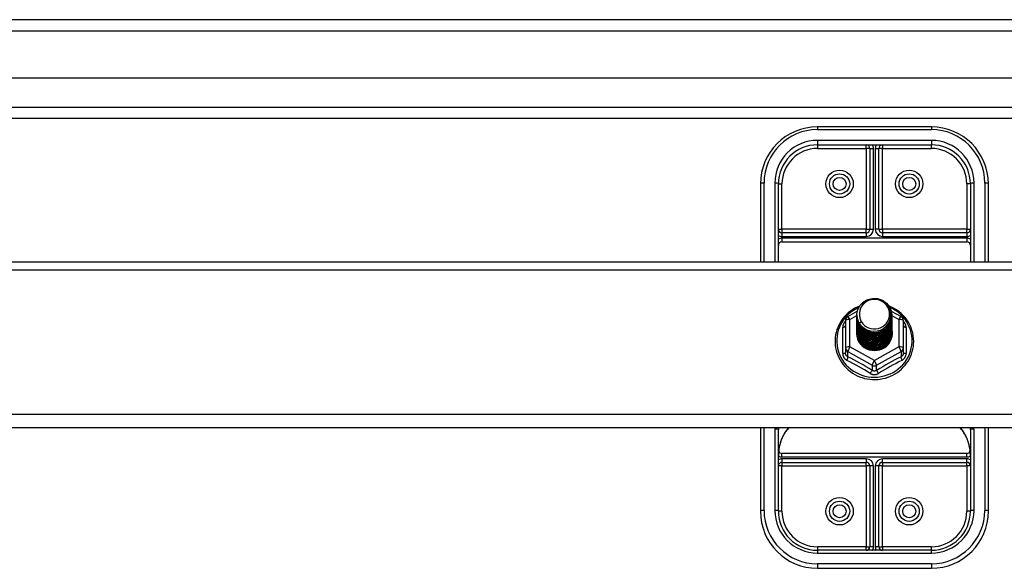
# Model space of a CAD drawing. Header units: inches. Extents: x 40 to 100, y 24.2 to 48.5.
# Tile 71 of 83: x 85 to 93.7, y 42.5 to 47.3. Entities that reach past the tile are written whole.
import ezdxf

# ---------------------------------------------------------------- set-up
doc = ezdxf.new("R2010")
doc.units = ezdxf.units.IN
doc.header["$MEASUREMENT"] = 0
doc.layers.add('Visible Edges(ANSI)', color=7, linetype='Continuous', lineweight=25)
doc.layers.add('Visible Tangent Edges(ANSI)', color=7, linetype='Continuous', lineweight=25)

msp = doc.modelspace()

# ---------------------------------------------------------------- linework, layer by layer
at = {"layer": 'Visible Edges(ANSI)'}
for p, q in [((99.9459, 47.3342), (40.1439, 47.3342)), ((99.3362, 46.8224), (40.7535, 46.8224)), ((99.1477, 46.4681), (40.942, 46.4681)), ((93.0449, 46.3943), (92.0449, 46.3943)), ((92.0449, 46.2368), (93.0449, 46.2368)), ((92.5055, 46.2053), (92.5055, 45.4971)), ((92.5842, 45.4971), (92.5842, 46.2053)), ((91.5449, 45.8943), (91.5449, 45.2114)), ((91.7023, 45.2114), (91.7023, 45.8943)), ((93.3874, 45.8943), (93.3874, 45.2114)), ((93.5449, 45.2114), (93.5449, 45.8943)), ((92.474, 45.4656), (91.7338, 45.4656)), ((93.3559, 45.4656), (92.6157, 45.4656)), ((91.7338, 45.3869), (93.3559, 45.3869)), ((53.5449, 45.2114), (98.5449, 45.2114)), ((92.3111, 44.7312), (92.395, 44.7781)), ((92.6931, 44.779), (92.7786, 44.7312)), ((92.2909, 44.6969), (92.2909, 44.4573)), ((92.3913, 44.7456), (92.3913, 44.746)), ((92.3913, 44.7331), (92.3913, 44.7335)), ((92.3913, 44.7206), (92.3913, 44.721)), ((92.3913, 44.708), (92.3913, 44.7084)), ((92.3913, 44.6955), (92.3913, 44.6959)), ((92.3913, 44.6829), (92.3913, 44.6834)), ((92.3913, 44.6704), (92.3913, 44.6708)), ((92.6984, 44.7394), (92.6984, 44.7398)), ((92.6984, 44.7268), (92.6984, 44.7272)), ((92.6984, 44.7143), (92.6984, 44.7147)), ((92.6984, 44.7017), (92.6984, 44.7022)), ((92.6984, 44.6892), (92.6984, 44.6896)), ((92.6984, 44.6767), (92.6984, 44.6771)), ((92.7988, 44.4573), (92.7988, 44.6969)), ((92.3913, 44.6579), (92.3913, 44.6583)), ((92.3913, 44.6453), (92.3913, 44.6457)), ((92.3913, 44.6328), (92.3913, 44.6332)), ((92.3913, 44.6202), (92.3913, 44.6207)), ((92.3913, 44.6077), (92.3913, 44.6081)), ((92.3913, 44.5952), (92.3913, 44.5956)), ((92.6984, 44.6641), (92.6984, 44.6645)), ((92.6984, 44.6516), (92.6984, 44.652)), ((92.6984, 44.6391), (92.6984, 44.6395)), ((92.6984, 44.6265), (92.6984, 44.6269)), ((92.6984, 44.614), (92.6984, 44.6144)), ((92.6984, 44.6014), (92.6984, 44.6019)), ((92.6984, 44.5889), (92.6984, 44.5893)), ((92.2909, 44.4573), (92.2909, 44.4125)), ((92.5256, 44.4385), (92.5251, 44.4358)), ((92.7988, 44.4125), (92.7988, 44.4573)), ((98.5449, 43.7547), (53.5449, 43.7547)), ((91.5449, 43.7547), (91.5449, 43.0242)), ((91.7023, 43.0242), (91.7023, 43.7374)), ((93.3874, 43.7374), (93.3874, 43.0242)), ((93.5449, 43.0242), (93.5449, 43.7547)), ((93.3559, 43.5315), (91.7338, 43.5315)), ((91.7338, 43.4528), (92.474, 43.4528)), ((92.5055, 43.4213), (92.5055, 42.7131)), ((92.5842, 42.7131), (92.5842, 43.4213)), ((92.6157, 43.4528), (93.3559, 43.4528)), ((93.0449, 42.6817), (92.0449, 42.6817)), ((92.0449, 42.5242), (93.0449, 42.5242))]:
    msp.add_line(p, q, dxfattribs=at)
at = {"layer": 'Visible Edges(ANSI)', "flags": 128}
for points in [[(92.4122, 44.6723), (92.3958, 44.7109), (92.3915, 44.7524), (92.3995, 44.7933), (92.4194, 44.8304), (92.4494, 44.8605), (92.4871, 44.8813), (92.5295, 44.8908), (92.5732, 44.8885), (92.6145, 44.8743), (92.6502, 44.8494), (92.6774, 44.8157), (92.6939, 44.776), (92.6983, 44.7334), (92.6902, 44.6913), (92.6704, 44.6531), (92.6404, 44.6218), (92.6027, 44.5999), (92.5603, 44.5891), (92.5167, 44.5903), (92.4753, 44.6033), (92.4396, 44.6271), (92.4123, 44.6596), (92.3959, 44.6981), (92.3914, 44.7396)], [(92.4308, 44.6477), (92.4536, 44.6288), (92.4798, 44.6147), (92.5083, 44.6058), (92.5382, 44.6026), (92.5682, 44.6051), (92.597, 44.6135), (92.6236, 44.6272), (92.6468, 44.646), (92.6656, 44.6688), (92.6793, 44.6949), (92.6872, 44.7231), (92.6889, 44.7524), (92.6843, 44.7813), (92.6736, 44.8087), (92.6574, 44.8332), (92.6361, 44.854), (92.6108, 44.8699), (92.5827, 44.8802), (92.553, 44.8844), (92.5231, 44.8823), (92.4944, 44.874), (92.4683, 44.8599), (92.4461, 44.8406), (92.429, 44.817)], [(92.4145, 44.8235), (92.3933, 44.8142), (92.3727, 44.8036), (92.3529, 44.7917), (92.334, 44.7785), (92.3161, 44.7641), (92.2992, 44.7486), (92.2833, 44.732), (92.2687, 44.7144), (92.2554, 44.6958), (92.2433, 44.6764), (92.2327, 44.6563), (92.2234, 44.6355), (92.2156, 44.6141), (92.2094, 44.5923), (92.2047, 44.5701), (92.2015, 44.5476), (92.1999, 44.525), (92.1999, 44.5023), (92.2015, 44.4797), (92.2046, 44.4573), (92.2093, 44.4351), (92.2156, 44.4132), (92.2233, 44.3919), (92.2326, 44.3711), (92.2432, 44.3509), (92.2552, 44.3315), (92.2686, 44.313), (92.2832, 44.2953), (92.299, 44.2787), (92.3159, 44.2632), (92.3339, 44.2487), (92.3528, 44.2355), (92.3725, 44.2236), (92.3931, 44.213), (92.4143, 44.2038), (92.4362, 44.196), (92.4585, 44.1896), (92.4812, 44.1847), (92.5042, 44.1813), (92.5274, 44.1794), (92.5506, 44.179), (92.5738, 44.1801), (92.5969, 44.1828), (92.6198, 44.1869), (92.6423, 44.1926), (92.6644, 44.1997), (92.686, 44.2082), (92.7069, 44.2181), (92.7271, 44.2294), (92.7464, 44.2419), (92.7649, 44.2557), (92.7823, 44.2707), (92.7987, 44.2868), (92.8139, 44.304), (92.8279, 44.3221), (92.8406, 44.341), (92.852, 44.3608), (92.8619, 44.3813), (92.8704, 44.4024), (92.8774, 44.424), (92.8829, 44.446), (92.8869, 44.4684), (92.8892, 44.4909), (92.89, 44.5136)], [(92.429, 44.817), (92.4277, 44.8145), (92.4265, 44.8119), (92.4254, 44.8093), (92.4243, 44.8068), (92.4232, 44.8041), (92.4222, 44.8015), (92.4213, 44.7988), (92.4204, 44.7961), (92.4196, 44.7934), (92.4189, 44.7907), (92.4182, 44.788), (92.4176, 44.7853), (92.417, 44.7825), (92.4165, 44.7798), (92.4161, 44.777), (92.4157, 44.7742), (92.4154, 44.7714), (92.4152, 44.7686), (92.415, 44.7658), (92.4149, 44.763), (92.4149, 44.7602), (92.4149, 44.7574), (92.415, 44.7546), (92.4151, 44.7518)], [(92.89, 44.5136), (92.889, 44.5386), (92.8861, 44.5635), (92.8813, 44.5881), (92.8747, 44.6122), (92.8661, 44.6359), (92.8558, 44.6588), (92.8438, 44.6809), (92.8301, 44.7021), (92.8148, 44.7222), (92.798, 44.7411), (92.7798, 44.7588), (92.7603, 44.775), (92.7396, 44.7899), (92.7178, 44.8032), (92.6951, 44.8149), (92.6715, 44.8249)], [(92.3913, 44.7456), (92.3914, 44.7412), (92.3916, 44.7367), (92.392, 44.7322), (92.3925, 44.7278), (92.3931, 44.7233), (92.3939, 44.7189), (92.3948, 44.7145), (92.3959, 44.7102), (92.3971, 44.7058), (92.3984, 44.7016), (92.3999, 44.6973), (92.4015, 44.6931), (92.4033, 44.689), (92.4052, 44.6849), (92.4072, 44.6808), (92.4093, 44.6768), (92.4116, 44.6729), (92.414, 44.6691), (92.4165, 44.6653), (92.4191, 44.6616), (92.4219, 44.658), (92.4248, 44.6545), (92.4277, 44.651), (92.4308, 44.6477)], [(92.3913, 44.7331), (92.3926, 44.714), (92.3965, 44.6952), (92.403, 44.6771), (92.4119, 44.6599), (92.423, 44.644), (92.4363, 44.6297), (92.4514, 44.6171), (92.4681, 44.6066), (92.4861, 44.5983), (92.5051, 44.5923), (92.5248, 44.5888), (92.5449, 44.5878), (92.5649, 44.5893), (92.5846, 44.5933), (92.6036, 44.5998), (92.6216, 44.6087), (92.6383, 44.6197), (92.6534, 44.6328), (92.6667, 44.6477), (92.6778, 44.6641), (92.6867, 44.6818), (92.6932, 44.7004), (92.6971, 44.7197), (92.6984, 44.7394)], [(92.3913, 44.7206), (92.3926, 44.7014), (92.3965, 44.6827), (92.403, 44.6645), (92.4119, 44.6474), (92.423, 44.6315), (92.4363, 44.6171), (92.4514, 44.6046), (92.4681, 44.5941), (92.4861, 44.5857), (92.5051, 44.5798), (92.5248, 44.5762), (92.5449, 44.5752), (92.5649, 44.5767), (92.5846, 44.5808), (92.6036, 44.5873), (92.6216, 44.5962), (92.6383, 44.6072), (92.6534, 44.6203), (92.6667, 44.6351), (92.6778, 44.6515), (92.6867, 44.6692), (92.6932, 44.6879), (92.6971, 44.7072), (92.6984, 44.7268)], [(92.3913, 44.708), (92.3926, 44.6889), (92.3965, 44.6701), (92.403, 44.652), (92.4119, 44.6348), (92.423, 44.6189), (92.4363, 44.6046), (92.4514, 44.5921), (92.4681, 44.5815), (92.4861, 44.5732), (92.5051, 44.5672), (92.5248, 44.5637), (92.5449, 44.5627), (92.5649, 44.5642), (92.5846, 44.5683), (92.6036, 44.5748), (92.6216, 44.5836), (92.6383, 44.5947), (92.6534, 44.6077), (92.6667, 44.6226), (92.6778, 44.639), (92.6867, 44.6567), (92.6932, 44.6753), (92.6971, 44.6946), (92.6984, 44.7143)], [(92.3913, 44.6955), (92.3926, 44.6764), (92.3965, 44.6576), (92.403, 44.6394), (92.4119, 44.6223), (92.423, 44.6064), (92.4363, 44.5921), (92.4514, 44.5795), (92.4681, 44.569), (92.4861, 44.5607), (92.5051, 44.5547), (92.5248, 44.5511), (92.5449, 44.5501), (92.5649, 44.5517), (92.5846, 44.5557), (92.6036, 44.5622), (92.6216, 44.5711), (92.6383, 44.5821), (92.6534, 44.5952), (92.6667, 44.6101), (92.6778, 44.6265), (92.6867, 44.6441), (92.6932, 44.6628), (92.6971, 44.6821), (92.6984, 44.7017)], [(92.3913, 44.6829), (92.3926, 44.6638), (92.3965, 44.645), (92.403, 44.6269), (92.4119, 44.6097), (92.423, 44.5939), (92.4363, 44.5795), (92.4514, 44.567), (92.4681, 44.5564), (92.4861, 44.5481), (92.5051, 44.5421), (92.5248, 44.5386), (92.5449, 44.5376), (92.5649, 44.5391), (92.5846, 44.5432), (92.6036, 44.5497), (92.6216, 44.5585), (92.6383, 44.5696), (92.6534, 44.5827), (92.6667, 44.5975), (92.6778, 44.6139), (92.6867, 44.6316), (92.6932, 44.6503), (92.6971, 44.6696), (92.6984, 44.6892)], [(92.3913, 44.6704), (92.3926, 44.6513), (92.3965, 44.6325), (92.403, 44.6144), (92.4119, 44.5972), (92.423, 44.5813), (92.4363, 44.567), (92.4514, 44.5544), (92.4681, 44.5439), (92.4861, 44.5356), (92.5051, 44.5296), (92.5248, 44.5261), (92.5449, 44.5251), (92.5649, 44.5266), (92.5846, 44.5306), (92.6036, 44.5371), (92.6216, 44.546), (92.6383, 44.557), (92.6534, 44.5701), (92.6667, 44.585), (92.6778, 44.6014), (92.6867, 44.6191), (92.6932, 44.6377), (92.6971, 44.657), (92.6984, 44.6767)], [(92.6983, 44.7333), (92.6977, 44.7131), (92.6944, 44.6932), (92.6884, 44.6738), (92.6798, 44.6555), (92.6688, 44.6384), (92.6556, 44.6228), (92.6403, 44.6092), (92.6234, 44.5976), (92.605, 44.5883), (92.5855, 44.5815), (92.5653, 44.5772), (92.5448, 44.5756), (92.5242, 44.5767), (92.504, 44.5804), (92.4846, 44.5867), (92.4662, 44.5955), (92.4493, 44.6066), (92.434, 44.6197), (92.4208, 44.6347), (92.4098, 44.6513), (92.4012, 44.6692), (92.3953, 44.688), (92.392, 44.7074), (92.3914, 44.727)], [(92.6983, 44.7208), (92.6977, 44.7006), (92.6944, 44.6806), (92.6884, 44.6613), (92.6798, 44.6429), (92.6688, 44.6258), (92.6556, 44.6103), (92.6403, 44.5966), (92.6234, 44.585), (92.605, 44.5757), (92.5855, 44.5689), (92.5653, 44.5647), (92.5448, 44.5631), (92.5242, 44.5642), (92.504, 44.5679), (92.4846, 44.5742), (92.4662, 44.583), (92.4493, 44.594), (92.434, 44.6072), (92.4208, 44.6222), (92.4098, 44.6388), (92.4012, 44.6566), (92.3953, 44.6754), (92.392, 44.6948), (92.3914, 44.7145)], [(92.6983, 44.7082), (92.6977, 44.688), (92.6944, 44.6681), (92.6884, 44.6488), (92.6798, 44.6304), (92.6688, 44.6133), (92.6556, 44.5978), (92.6403, 44.5841), (92.6234, 44.5725), (92.605, 44.5632), (92.5855, 44.5564), (92.5653, 44.5521), (92.5448, 44.5505), (92.5242, 44.5516), (92.504, 44.5554), (92.4846, 44.5617), (92.4662, 44.5704), (92.4493, 44.5815), (92.434, 44.5947), (92.4208, 44.6097), (92.4098, 44.6262), (92.4012, 44.6441), (92.3953, 44.6629), (92.392, 44.6823), (92.3914, 44.702)], [(92.6983, 44.6957), (92.6977, 44.6755), (92.6944, 44.6556), (92.6884, 44.6362), (92.6798, 44.6178), (92.6688, 44.6007), (92.6556, 44.5852), (92.6403, 44.5715), (92.6234, 44.56), (92.605, 44.5507), (92.5855, 44.5438), (92.5653, 44.5396), (92.5448, 44.538), (92.5242, 44.5391), (92.504, 44.5428), (92.4846, 44.5491), (92.4662, 44.5579), (92.4493, 44.569), (92.434, 44.5821), (92.4208, 44.5971), (92.4098, 44.6137), (92.4012, 44.6316), (92.3953, 44.6504), (92.392, 44.6698), (92.3914, 44.6894)], [(92.6983, 44.6831), (92.6977, 44.663), (92.6944, 44.643), (92.6884, 44.6237), (92.6798, 44.6053), (92.6688, 44.5882), (92.6556, 44.5727), (92.6403, 44.559), (92.6234, 44.5474), (92.605, 44.5381), (92.5855, 44.5313), (92.5653, 44.5271), (92.5448, 44.5255), (92.5242, 44.5266), (92.504, 44.5303), (92.4846, 44.5366), (92.4662, 44.5454), (92.4493, 44.5564), (92.434, 44.5696), (92.4208, 44.5846), (92.4098, 44.6012), (92.4012, 44.619), (92.3953, 44.6378), (92.392, 44.6572), (92.3914, 44.6769)], [(92.6983, 44.6706), (92.6977, 44.6504), (92.6944, 44.6305), (92.6884, 44.6112), (92.6798, 44.5928), (92.6688, 44.5757), (92.6556, 44.5601), (92.6403, 44.5465), (92.6234, 44.5349), (92.605, 44.5256), (92.5855, 44.5188), (92.5653, 44.5145), (92.5448, 44.5129), (92.5242, 44.514), (92.504, 44.5177), (92.4846, 44.5241), (92.4662, 44.5328), (92.4493, 44.5439), (92.434, 44.557), (92.4208, 44.572), (92.4098, 44.5886), (92.4012, 44.6065), (92.3953, 44.6253), (92.392, 44.6447), (92.3914, 44.6643)], [(92.4294, 44.6867), (92.4286, 44.6861), (92.4279, 44.6855), (92.4272, 44.6849), (92.4265, 44.6843), (92.4258, 44.6837), (92.4251, 44.6831), (92.4244, 44.6825), (92.4236, 44.6819), (92.4229, 44.6813), (92.4222, 44.6807), (92.4215, 44.6801), (92.4208, 44.6795), (92.4201, 44.6789), (92.4194, 44.6783), (92.4186, 44.6777), (92.4179, 44.6771), (92.4172, 44.6765), (92.4165, 44.6759), (92.4158, 44.6753), (92.4151, 44.6747), (92.4144, 44.6741), (92.4136, 44.6735), (92.4129, 44.6729), (92.4122, 44.6723)], [(92.4151, 44.7518), (92.415, 44.749), (92.4149, 44.7462), (92.4149, 44.7434), (92.415, 44.7406), (92.4151, 44.7378), (92.4153, 44.735), (92.4155, 44.7322), (92.4159, 44.7294), (92.4162, 44.7266), (92.4167, 44.7239), (92.4172, 44.7211), (92.4178, 44.7184), (92.4184, 44.7156), (92.4191, 44.7129), (92.4198, 44.7102), (92.4207, 44.7075), (92.4215, 44.7048), (92.4225, 44.7022), (92.4235, 44.6995), (92.4245, 44.6969), (92.4257, 44.6943), (92.4268, 44.6917), (92.4281, 44.6892), (92.4294, 44.6867)], [(92.3913, 44.6579), (92.3926, 44.6387), (92.3965, 44.62), (92.403, 44.6018), (92.4119, 44.5847), (92.423, 44.5688), (92.4363, 44.5544), (92.4514, 44.5419), (92.4681, 44.5314), (92.4861, 44.523), (92.5051, 44.5171), (92.5248, 44.5135), (92.5449, 44.5125), (92.5649, 44.5141), (92.5846, 44.5181), (92.6036, 44.5246), (92.6216, 44.5335), (92.6383, 44.5445), (92.6534, 44.5576), (92.6667, 44.5724), (92.6778, 44.5889), (92.6867, 44.6065), (92.6932, 44.6252), (92.6971, 44.6445), (92.6984, 44.6641)], [(92.3913, 44.6453), (92.3926, 44.6262), (92.3965, 44.6074), (92.403, 44.5893), (92.4119, 44.5721), (92.423, 44.5562), (92.4363, 44.5419), (92.4514, 44.5294), (92.4681, 44.5188), (92.4861, 44.5105), (92.5051, 44.5045), (92.5248, 44.501), (92.5449, 44.5), (92.5649, 44.5015), (92.5846, 44.5056), (92.6036, 44.5121), (92.6216, 44.5209), (92.6383, 44.532), (92.6534, 44.545), (92.6667, 44.5599), (92.6778, 44.5763), (92.6867, 44.594), (92.6932, 44.6126), (92.6971, 44.632), (92.6984, 44.6516)], [(92.3913, 44.6328), (92.3926, 44.6137), (92.3965, 44.5949), (92.403, 44.5768), (92.4119, 44.5596), (92.423, 44.5437), (92.4363, 44.5294), (92.4514, 44.5168), (92.4681, 44.5063), (92.4861, 44.498), (92.5051, 44.492), (92.5248, 44.4885), (92.5449, 44.4874), (92.5649, 44.489), (92.5846, 44.493), (92.6036, 44.4995), (92.6216, 44.5084), (92.6383, 44.5194), (92.6534, 44.5325), (92.6667, 44.5474), (92.6778, 44.5638), (92.6867, 44.5815), (92.6932, 44.6001), (92.6971, 44.6194), (92.6984, 44.6391)], [(92.3913, 44.6202), (92.3926, 44.6011), (92.3965, 44.5823), (92.403, 44.5642), (92.4119, 44.5471), (92.423, 44.5312), (92.4363, 44.5168), (92.4514, 44.5043), (92.4681, 44.4938), (92.4861, 44.4854), (92.5051, 44.4794), (92.5248, 44.4759), (92.5449, 44.4749), (92.5649, 44.4764), (92.5846, 44.4805), (92.6036, 44.487), (92.6216, 44.4958), (92.6383, 44.5069), (92.6534, 44.52), (92.6667, 44.5348), (92.6778, 44.5512), (92.6867, 44.5689), (92.6932, 44.5876), (92.6971, 44.6069), (92.6984, 44.6265)], [(92.3913, 44.6077), (92.3926, 44.5886), (92.3965, 44.5698), (92.403, 44.5517), (92.4119, 44.5345), (92.423, 44.5186), (92.4363, 44.5043), (92.4514, 44.4917), (92.4681, 44.4812), (92.4861, 44.4729), (92.5051, 44.4669), (92.5248, 44.4634), (92.5449, 44.4624), (92.5649, 44.4639), (92.5846, 44.4679), (92.6036, 44.4745), (92.6216, 44.4833), (92.6383, 44.4944), (92.6534, 44.5074), (92.6667, 44.5223), (92.6778, 44.5387), (92.6867, 44.5564), (92.6932, 44.575), (92.6971, 44.5943), (92.6984, 44.614)], [(92.3913, 44.5952), (92.3926, 44.5761), (92.3965, 44.5573), (92.403, 44.5391), (92.4119, 44.522), (92.423, 44.5061), (92.4363, 44.4918), (92.4514, 44.4792), (92.4681, 44.4687), (92.4861, 44.4603), (92.5051, 44.4544), (92.5248, 44.4508), (92.5449, 44.4498), (92.5649, 44.4514), (92.5846, 44.4554), (92.6036, 44.4619), (92.6216, 44.4708), (92.6383, 44.4818), (92.6534, 44.4949), (92.6667, 44.5097), (92.6778, 44.5262), (92.6867, 44.5438), (92.6932, 44.5625), (92.6971, 44.5818), (92.6984, 44.6014)], [(92.6983, 44.6581), (92.6977, 44.6379), (92.6944, 44.6179), (92.6884, 44.5986), (92.6798, 44.5802), (92.6688, 44.5631), (92.6556, 44.5476), (92.6403, 44.5339), (92.6234, 44.5223), (92.605, 44.5131), (92.5855, 44.5062), (92.5653, 44.502), (92.5448, 44.5004), (92.5242, 44.5015), (92.504, 44.5052), (92.4846, 44.5115), (92.4662, 44.5203), (92.4493, 44.5313), (92.434, 44.5445), (92.4208, 44.5595), (92.4098, 44.5761), (92.4012, 44.5939), (92.3953, 44.6127), (92.392, 44.6321), (92.3914, 44.6518)], [(92.6983, 44.6455), (92.6977, 44.6253), (92.6944, 44.6054), (92.6884, 44.5861), (92.6798, 44.5677), (92.6688, 44.5506), (92.6556, 44.5351), (92.6403, 44.5214), (92.6234, 44.5098), (92.605, 44.5005), (92.5855, 44.4937), (92.5653, 44.4894), (92.5448, 44.4879), (92.5242, 44.4889), (92.504, 44.4927), (92.4846, 44.499), (92.4662, 44.5077), (92.4493, 44.5188), (92.434, 44.532), (92.4208, 44.547), (92.4098, 44.5636), (92.4012, 44.5814), (92.3953, 44.6002), (92.392, 44.6196), (92.3914, 44.6393)], [(92.6983, 44.633), (92.6977, 44.6128), (92.6944, 44.5929), (92.6884, 44.5735), (92.6798, 44.5552), (92.6688, 44.538), (92.6556, 44.5225), (92.6403, 44.5088), (92.6234, 44.4973), (92.605, 44.488), (92.5855, 44.4812), (92.5653, 44.4769), (92.5448, 44.4753), (92.5242, 44.4764), (92.504, 44.4801), (92.4846, 44.4864), (92.4662, 44.4952), (92.4493, 44.5063), (92.434, 44.5194), (92.4208, 44.5344), (92.4098, 44.551), (92.4012, 44.5689), (92.3953, 44.5877), (92.392, 44.6071), (92.3914, 44.6267)], [(92.6983, 44.6205), (92.6977, 44.6003), (92.6944, 44.5803), (92.6884, 44.561), (92.6798, 44.5426), (92.6688, 44.5255), (92.6556, 44.51), (92.6403, 44.4963), (92.6234, 44.4847), (92.605, 44.4754), (92.5855, 44.4686), (92.5653, 44.4644), (92.5448, 44.4628), (92.5242, 44.4639), (92.504, 44.4676), (92.4846, 44.4739), (92.4662, 44.4827), (92.4493, 44.4937), (92.434, 44.5069), (92.4208, 44.5219), (92.4098, 44.5385), (92.4012, 44.5563), (92.3953, 44.5751), (92.392, 44.5945), (92.3914, 44.6142)], [(92.6983, 44.6079), (92.6977, 44.5877), (92.6944, 44.5678), (92.6884, 44.5485), (92.6798, 44.5301), (92.6688, 44.513), (92.6556, 44.4974), (92.6403, 44.4838), (92.6234, 44.4722), (92.605, 44.4629), (92.5855, 44.4561), (92.5653, 44.4518), (92.5448, 44.4502), (92.5242, 44.4513), (92.504, 44.455), (92.4846, 44.4614), (92.4662, 44.4701), (92.4493, 44.4812), (92.434, 44.4943), (92.4208, 44.5094), (92.4098, 44.5259), (92.4012, 44.5438), (92.3953, 44.5626), (92.392, 44.582), (92.3914, 44.6016)], [(92.6983, 44.5954), (92.6981, 44.58), (92.6963, 44.5647), (92.693, 44.5497), (92.6881, 44.535), (92.6817, 44.521), (92.6738, 44.5076), (92.6647, 44.4951), (92.6542, 44.4835), (92.6426, 44.4731), (92.63, 44.4638), (92.6166, 44.4559), (92.6023, 44.4493), (92.5875, 44.4441), (92.5722, 44.4404), (92.5566, 44.4383), (92.5409, 44.4377), (92.5253, 44.4387), (92.5098, 44.4412), (92.4947, 44.4452), (92.4802, 44.4507), (92.4663, 44.4575), (92.4532, 44.4658), (92.4411, 44.4752), (92.4301, 44.4858)], [(92.5512, 44.4375), (92.561, 44.4383), (92.5707, 44.4397), (92.5803, 44.4418), (92.5897, 44.4444), (92.599, 44.4475), (92.608, 44.4513), (92.6168, 44.4556), (92.6253, 44.4604), (92.6335, 44.4657), (92.6413, 44.4716), (92.6487, 44.4779), (92.6557, 44.4846), (92.6622, 44.4918), (92.6683, 44.4993), (92.6738, 44.5072), (92.6789, 44.5154), (92.6834, 44.524), (92.6873, 44.5328), (92.6907, 44.5418), (92.6934, 44.551), (92.6956, 44.5603), (92.6972, 44.5698), (92.6981, 44.5793), (92.6984, 44.5889)], [(92.5251, 44.4358), (92.5165, 44.4372), (92.5081, 44.4391), (92.4998, 44.4415), (92.4916, 44.4442), (92.4836, 44.4474), (92.4758, 44.4511), (92.4682, 44.4551), (92.4608, 44.4596), (92.4538, 44.4645), (92.447, 44.4697), (92.4406, 44.4752), (92.4345, 44.4812), (92.4287, 44.4874), (92.4233, 44.494), (92.4183, 44.5008), (92.4138, 44.5079), (92.4096, 44.5152), (92.4059, 44.5227), (92.4026, 44.5304), (92.3998, 44.5383), (92.3975, 44.5464), (92.3956, 44.5546), (92.3943, 44.5628), (92.3934, 44.5711)], [(91.7599, 43.7128), (91.7758, 43.7343), (91.7934, 43.7547)], [(93.2963, 43.7547), (93.3139, 43.7343), (93.3298, 43.7128)], [(91.7599, 43.7128), (91.753, 43.702), (91.7464, 43.6907), (91.7346, 43.6669), (91.7247, 43.6422), (91.7166, 43.6166), (91.7103, 43.5904), (91.7059, 43.5637), (91.7032, 43.5369), (91.7023, 43.5101)], [(93.3874, 43.5101), (93.3865, 43.5369), (93.3838, 43.5637), (93.3794, 43.5904), (93.3731, 43.6166), (93.365, 43.6422), (93.3551, 43.6669), (93.3433, 43.6907), (93.3367, 43.702), (93.3298, 43.7128)]]:
    msp.add_lwpolyline(points, dxfattribs=at)
at = {"layer": 'Visible Edges(ANSI)'}
for centre in [(92.2397, 45.8943), (92.85, 45.8943), (92.2397, 43.0242), (92.85, 43.0242)]:
    msp.add_circle(centre, 0.0886, dxfattribs=at)
for centre, radius, start, end in [((92.0449, 45.8943), 0.5, 90, 180), ((93.0449, 45.8943), 0.5, 0, 90), ((92.0449, 45.8943), 0.3425, 90, 180), ((92.474, 46.2053), 0.0315, 0, 90), ((92.6157, 46.2053), 0.0315, 90, 180), ((93.0449, 45.8943), 0.3425, 0, 90), ((91.7338, 45.4971), 0.0315, 180, 270), ((92.474, 45.4971), 0.0315, 270, 0), ((92.6157, 45.4971), 0.0315, 180, 270), ((93.3559, 45.4971), 0.0315, 270, 0), ((91.7338, 45.3554), 0.0315, 90, 180), ((93.3559, 45.3554), 0.0315, 0, 90), ((92.3303, 44.6969), 0.0394, 119.17447, 180), ((92.7594, 44.6969), 0.0394, 0, 60.82553), ((91.7338, 43.563), 0.0315, 201.14813, 270), ((93.3559, 43.563), 0.0315, 270, 338.85185), ((91.7338, 43.4213), 0.0315, 90, 180), ((92.474, 43.4213), 0.0315, 0, 90), ((92.6157, 43.4213), 0.0315, 90, 180), ((93.3559, 43.4213), 0.0315, 0, 90), ((92.0449, 43.0242), 0.5, 180, 270), ((92.0449, 43.0242), 0.3425, 180, 270), ((93.0449, 43.0242), 0.3425, 270, 0), ((93.0449, 43.0242), 0.5, 270, 0), ((92.474, 42.7131), 0.0315, 270, 0), ((92.6157, 42.7131), 0.0315, 180, 270)]:
    msp.add_arc(centre, radius, start, end, dxfattribs=at)
for centre, major_axis, start_param, end_param in [((92.5449, 44.7521), (0.1339, 0), 3.671471, 8.899926), ((92.5449, 44.7471), (0.1535, 0), 3.669461, 3.875388), ((92.5449, 44.5871), (-0.1585, 0), 6.031366, 9.674843)]:
    msp.add_ellipse(centre, major_axis=major_axis, ratio=0.966998, start_param=start_param, end_param=end_param, dxfattribs=at)
at = {"layer": 'Visible Tangent Edges(ANSI)'}
for p, q in [((40.1439, 47.2352), (99.9459, 47.2352)), ((40.812, 46.5671), (99.2777, 46.5671)), ((92.0449, 46.3943), (92.0449, 46.3708)), ((92.0449, 46.3708), (93.0449, 46.3708)), ((93.0449, 46.3943), (93.0449, 46.3708)), ((93.0449, 46.2763), (92.0449, 46.2763)), ((92.0449, 46.2763), (92.0449, 46.2368)), ((92.0449, 46.2368), (92.0449, 46.2053)), ((92.474, 46.2053), (92.474, 46.2368)), ((92.6157, 46.2368), (92.6157, 46.2053)), ((93.0449, 46.2763), (93.0449, 46.2368)), ((93.0449, 46.2053), (93.0449, 46.2368)), ((92.0449, 46.2053), (92.474, 46.2053)), ((92.474, 46.2053), (92.474, 45.4971)), ((92.5055, 46.2053), (92.474, 46.2053)), ((92.5055, 46.2053), (92.537, 46.2053)), ((92.537, 45.4971), (92.537, 46.2053)), ((92.5527, 46.2053), (92.5527, 45.4971)), ((92.5527, 46.2053), (92.5842, 46.2053)), ((92.6157, 46.2053), (92.5842, 46.2053)), ((92.6157, 46.2053), (93.0449, 46.2053)), ((92.6157, 45.4971), (92.6157, 46.2053)), ((91.5764, 45.2114), (91.5764, 45.9023)), ((91.6708, 45.9023), (91.6708, 45.2114)), ((91.7023, 45.8943), (91.7338, 45.8943)), ((91.7338, 45.4971), (91.7338, 45.8943)), ((93.3559, 45.8943), (93.3559, 45.4971)), ((93.3874, 45.8943), (93.3559, 45.8943)), ((93.4189, 45.2114), (93.4189, 45.9023)), ((93.5134, 45.9023), (93.5134, 45.2114)), ((91.7023, 45.4971), (91.7338, 45.4971)), ((92.474, 45.4971), (91.7338, 45.4971)), ((91.7338, 45.4971), (91.7338, 45.4656)), ((91.7338, 45.4656), (91.7338, 45.4341)), ((92.474, 45.4656), (92.474, 45.4971)), ((92.474, 45.4971), (92.5055, 45.4971)), ((92.474, 45.4656), (92.474, 45.4341)), ((92.5055, 45.4971), (92.537, 45.4971)), ((92.5842, 45.4971), (92.5527, 45.4971)), ((92.5842, 45.4971), (92.6157, 45.4971)), ((93.3559, 45.4971), (92.6157, 45.4971)), ((92.6157, 45.4971), (92.6157, 45.4656)), ((92.6157, 45.4656), (92.6157, 45.4341)), ((93.3559, 45.4971), (93.3874, 45.4971)), ((93.3559, 45.4656), (93.3559, 45.4971)), ((93.3559, 45.4656), (93.3559, 45.4341)), ((91.7338, 45.4341), (92.474, 45.4341)), ((91.7338, 45.4184), (91.7338, 45.3869)), ((93.3559, 45.4184), (91.7338, 45.4184)), ((92.6157, 45.4341), (93.3559, 45.4341)), ((93.3559, 45.4184), (93.3559, 45.3869)), ((53.5449, 45.1417), (98.5449, 45.1417)), ((92.3303, 44.7069), (92.3914, 44.741)), ((92.3303, 44.4673), (92.3303, 44.7069)), ((92.6984, 44.741), (92.7594, 44.7069)), ((92.7594, 44.7069), (92.7594, 44.4673)), ((92.2667, 44.4095), (92.2667, 44.6367)), ((92.823, 44.6367), (92.823, 44.4095)), ((92.3106, 44.4243), (92.5252, 44.3045)), ((92.3106, 44.3795), (92.3106, 44.4243)), ((92.5449, 44.3475), (92.3303, 44.4673)), ((92.7594, 44.4673), (92.5449, 44.3475)), ((92.5645, 44.3045), (92.7791, 44.4243)), ((92.7791, 44.4243), (92.7791, 44.3795)), ((92.5252, 44.3045), (92.5252, 44.2597)), ((92.5645, 44.2597), (92.5645, 44.3045)), ((98.5449, 43.872), (53.5449, 43.872)), ((91.5764, 43.0322), (91.5764, 43.7547)), ((91.6708, 43.7454), (91.6708, 43.0322)), ((93.4189, 43.0322), (93.4189, 43.7454)), ((93.5134, 43.7547), (93.5134, 43.0322)), ((91.7338, 43.5), (91.7338, 43.5315)), ((91.7338, 43.5), (93.3559, 43.5)), ((92.474, 43.4843), (91.7338, 43.4843)), ((91.7338, 43.4843), (91.7338, 43.4528)), ((92.474, 43.4843), (92.474, 43.4528)), ((92.6157, 43.4528), (92.6157, 43.4843)), ((93.3559, 43.4843), (92.6157, 43.4843)), ((93.3559, 43.5), (93.3559, 43.5315)), ((93.3559, 43.4528), (93.3559, 43.4843)), ((91.7338, 43.4213), (91.7023, 43.4213)), ((91.7338, 43.4528), (91.7338, 43.4213)), ((91.7338, 43.4213), (92.474, 43.4213)), ((91.7338, 43.0242), (91.7338, 43.4213)), ((92.474, 43.4213), (92.474, 43.4528)), ((92.474, 43.4213), (92.474, 42.7131)), ((92.5055, 43.4213), (92.474, 43.4213)), ((92.537, 43.4213), (92.5055, 43.4213)), ((92.537, 42.7131), (92.537, 43.4213)), ((92.5842, 43.4213), (92.5527, 43.4213)), ((92.5527, 43.4213), (92.5527, 42.7131)), ((92.6157, 43.4213), (92.5842, 43.4213)), ((92.6157, 43.4528), (92.6157, 43.4213)), ((92.6157, 43.4213), (93.3559, 43.4213)), ((92.6157, 42.7131), (92.6157, 43.4213)), ((93.3559, 43.4213), (93.3559, 43.4528)), ((93.3559, 43.4213), (93.3559, 43.0242)), ((93.3874, 43.4213), (93.3559, 43.4213)), ((91.7338, 43.0242), (91.7023, 43.0242)), ((93.3874, 43.0242), (93.3559, 43.0242)), ((92.474, 42.7131), (92.0449, 42.7131)), ((92.0449, 42.7131), (92.0449, 42.6817)), ((92.0449, 42.6817), (92.0449, 42.6582)), ((92.474, 42.6817), (92.474, 42.7131)), ((92.474, 42.7131), (92.5055, 42.7131)), ((92.537, 42.7131), (92.5055, 42.7131)), ((92.5842, 42.7131), (92.5527, 42.7131)), ((92.5842, 42.7131), (92.6157, 42.7131)), ((93.0449, 42.7131), (92.6157, 42.7131)), ((92.6157, 42.7131), (92.6157, 42.6817)), ((93.0449, 42.6817), (93.0449, 42.7131)), ((93.0449, 42.6582), (93.0449, 42.6817)), ((92.0449, 42.6582), (93.0449, 42.6582)), ((93.0449, 42.5637), (92.0449, 42.5637)), ((92.0449, 42.5637), (92.0449, 42.5242)), ((93.0449, 42.5637), (93.0449, 42.5242))]:
    msp.add_line(p, q, dxfattribs=at)
at = {"layer": 'Visible Tangent Edges(ANSI)', "flags": 128}
for points in [[(92.2909, 44.6894), (92.289, 44.6876), (92.2872, 44.6858), (92.2855, 44.6839), (92.2838, 44.6819), (92.2822, 44.6799), (92.2806, 44.6779), (92.2792, 44.6758), (92.2778, 44.6737), (92.2765, 44.6715), (92.2752, 44.6693), (92.2741, 44.6671), (92.273, 44.6649), (92.272, 44.6626), (92.2711, 44.6603), (92.2702, 44.658), (92.2695, 44.6556), (92.2688, 44.6533), (92.2683, 44.6509), (92.2678, 44.6486), (92.2674, 44.6462), (92.2671, 44.6438), (92.2669, 44.6414), (92.2667, 44.6391), (92.2667, 44.6367)], [(92.823, 44.6367), (92.823, 44.6391), (92.8228, 44.6414), (92.8226, 44.6438), (92.8223, 44.6462), (92.8219, 44.6486), (92.8214, 44.6509), (92.8209, 44.6533), (92.8202, 44.6556), (92.8195, 44.658), (92.8186, 44.6603), (92.8177, 44.6626), (92.8167, 44.6649), (92.8157, 44.6671), (92.8145, 44.6693), (92.8133, 44.6715), (92.8119, 44.6737), (92.8105, 44.6758), (92.8091, 44.6779), (92.8075, 44.6799), (92.8059, 44.6819), (92.8042, 44.6839), (92.8025, 44.6858), (92.8007, 44.6876), (92.7988, 44.6894)], [(92.2667, 44.4095), (92.2668, 44.4063), (92.267, 44.403), (92.2673, 44.3998), (92.2678, 44.3966), (92.2684, 44.3934), (92.2692, 44.3902), (92.2701, 44.3871), (92.2712, 44.384), (92.2724, 44.3811), (92.2737, 44.3781), (92.2751, 44.3753), (92.2767, 44.3725), (92.2784, 44.3698), (92.2802, 44.3672), (92.2822, 44.3647), (92.2842, 44.3622), (92.2864, 44.3599), (92.2886, 44.3577), (92.291, 44.3556), (92.2934, 44.3537), (92.296, 44.3518), (92.2986, 44.3501), (92.3013, 44.3485), (92.304, 44.347)], [(92.3106, 44.3795), (92.3092, 44.3802), (92.3077, 44.381), (92.3064, 44.3818), (92.305, 44.3827), (92.3037, 44.3837), (92.3025, 44.3848), (92.3013, 44.3859), (92.3002, 44.3871), (92.2991, 44.3883), (92.2981, 44.3897), (92.2971, 44.391), (92.2962, 44.3924), (92.2954, 44.3939), (92.2946, 44.3954), (92.2939, 44.397), (92.2933, 44.3986), (92.2927, 44.4002), (92.2923, 44.4019), (92.2918, 44.4036), (92.2915, 44.4054), (92.2913, 44.4071), (92.2911, 44.4089), (92.291, 44.4107), (92.2909, 44.4125)], [(92.7988, 44.4125), (92.7988, 44.4107), (92.7986, 44.4089), (92.7985, 44.4071), (92.7982, 44.4054), (92.7979, 44.4036), (92.7975, 44.4019), (92.797, 44.4002), (92.7964, 44.3986), (92.7958, 44.397), (92.7951, 44.3954), (92.7943, 44.3939), (92.7935, 44.3924), (92.7926, 44.391), (92.7917, 44.3897), (92.7906, 44.3883), (92.7896, 44.3871), (92.7884, 44.3859), (92.7872, 44.3848), (92.786, 44.3837), (92.7847, 44.3827), (92.7833, 44.3818), (92.782, 44.381), (92.7806, 44.3802), (92.7791, 44.3795)], [(92.7857, 44.347), (92.7884, 44.3485), (92.7911, 44.3501), (92.7937, 44.3518), (92.7963, 44.3537), (92.7987, 44.3556), (92.8011, 44.3577), (92.8033, 44.3599), (92.8055, 44.3622), (92.8075, 44.3647), (92.8095, 44.3672), (92.8113, 44.3698), (92.813, 44.3725), (92.8146, 44.3753), (92.816, 44.3781), (92.8173, 44.3811), (92.8185, 44.384), (92.8196, 44.3871), (92.8205, 44.3902), (92.8213, 44.3934), (92.8219, 44.3966), (92.8224, 44.3998), (92.8227, 44.403), (92.823, 44.4063), (92.823, 44.4095)], [(92.5645, 44.2597), (92.5631, 44.2588), (92.5615, 44.2579), (92.56, 44.2571), (92.5584, 44.2564), (92.5567, 44.2558), (92.5551, 44.2552), (92.5534, 44.2547), (92.5517, 44.2543), (92.55, 44.254), (92.5483, 44.2538), (92.5466, 44.2537), (92.5449, 44.2536), (92.5431, 44.2537), (92.5414, 44.2538), (92.5397, 44.254), (92.538, 44.2543), (92.5363, 44.2547), (92.5346, 44.2552), (92.533, 44.2557), (92.5314, 44.2564), (92.5298, 44.2571), (92.5282, 44.2579), (92.5267, 44.2588), (92.5252, 44.2597)], [(92.5075, 44.2334), (92.5103, 44.2317), (92.5132, 44.2302), (92.5162, 44.2288), (92.5193, 44.2276), (92.5223, 44.2265), (92.5255, 44.2255), (92.5287, 44.2247), (92.5319, 44.224), (92.5351, 44.2235), (92.5383, 44.2231), (92.5416, 44.2229), (92.5449, 44.2228), (92.5482, 44.2229), (92.5514, 44.2231), (92.5547, 44.2235), (92.5579, 44.224), (92.5611, 44.2247), (92.5643, 44.2255), (92.5674, 44.2265), (92.5705, 44.2276), (92.5735, 44.2289), (92.5765, 44.2302), (92.5794, 44.2317), (92.5822, 44.2334)], [(91.7602, 43.7137), (91.7554, 43.7064), (91.7508, 43.6989), (91.7464, 43.6912), (91.7422, 43.6833), (91.7383, 43.6753), (91.7345, 43.6671), (91.731, 43.6589), (91.7277, 43.6505), (91.7246, 43.6421), (91.7217, 43.6337), (91.719, 43.6251), (91.7165, 43.6165), (91.7142, 43.6078), (91.7121, 43.599), (91.7103, 43.5902), (91.7086, 43.5814), (91.7071, 43.5725), (91.7058, 43.5636), (91.7048, 43.5547), (91.7039, 43.5458), (91.7032, 43.5368), (91.7027, 43.5279), (91.7024, 43.519), (91.7023, 43.5101)], [(93.3874, 43.5101), (93.3873, 43.519), (93.387, 43.5279), (93.3865, 43.5368), (93.3858, 43.5458), (93.3849, 43.5547), (93.3839, 43.5636), (93.3826, 43.5725), (93.3811, 43.5814), (93.3794, 43.5902), (93.3776, 43.599), (93.3755, 43.6078), (93.3732, 43.6165), (93.3707, 43.6251), (93.368, 43.6336), (93.3652, 43.6421), (93.3621, 43.6505), (93.3587, 43.6589), (93.3552, 43.6671), (93.3514, 43.6753), (93.3475, 43.6833), (93.3433, 43.6912), (93.3389, 43.6989), (93.3343, 43.7064), (93.3295, 43.7137)]]:
    msp.add_lwpolyline(points, dxfattribs=at)
at = {"layer": 'Visible Tangent Edges(ANSI)'}
for centre, radius in [((92.2397, 45.8943), 0.1201), ((92.85, 45.8943), 0.1201), ((92.2397, 45.8943), 0.0571), ((92.85, 45.8943), 0.0571), ((92.2397, 43.0242), 0.1201), ((92.85, 43.0242), 0.1201), ((92.2397, 43.0242), 0.0571), ((92.85, 43.0242), 0.0571)]:
    msp.add_circle(centre, radius, dxfattribs=at)
for centre, radius, start, end in [((92.0449, 45.9023), 0.4685, 90, 180), ((93.0449, 45.9023), 0.4685, 0, 90), ((92.0449, 45.9023), 0.374, 90, 180), ((92.474, 46.2053), 0.063, 0, 30), ((92.6157, 46.2053), 0.063, 150, 180), ((93.0449, 45.9023), 0.374, 0, 90), ((92.0449, 45.8943), 0.311, 90, 180), ((93.0449, 45.8943), 0.311, 0, 90), ((92.474, 45.4971), 0.063, 270, 0), ((92.6157, 45.4971), 0.063, 180, 270), ((91.7338, 45.4971), 0.063, 240, 270), ((91.7338, 45.3554), 0.063, 90, 120), ((93.3559, 45.4971), 0.063, 270, 300), ((93.3559, 45.3554), 0.063, 60, 90), ((91.7338, 43.563), 0.063, 240, 270), ((91.7338, 43.4213), 0.063, 90, 120), ((92.474, 43.4213), 0.063, 0, 90), ((92.6157, 43.4213), 0.063, 90, 180), ((93.3559, 43.563), 0.063, 270, 300), ((93.3559, 43.4213), 0.063, 60, 90), ((92.0449, 43.0322), 0.4685, 180, 270), ((92.0449, 43.0322), 0.374, 180, 270), ((93.0449, 43.0322), 0.4685, 270, 0), ((93.0449, 43.0322), 0.374, 270, 0), ((92.0449, 43.0242), 0.311, 180, 270), ((93.0449, 43.0242), 0.311, 270, 0), ((92.474, 42.7131), 0.063, 330, 0), ((92.6157, 42.7131), 0.063, 180, 210)]:
    msp.add_arc(centre, radius, start, end, dxfattribs=at)
for centre, major_axis, ratio, start_param, end_param in [((91.5764, 45.8943), (-0.0315, 0), 0.254784, 4.712389, 6.283185), ((91.6708, 45.8943), (0.0315, 0), 0.254784, 0, 1.570796), ((93.4189, 45.8943), (-0.0315, 0), 0.254784, 4.712389, 6.283185), ((93.5134, 45.8943), (0.0315, 0), 0.254784, 0, 1.570796), ((92.5449, 44.5196), (0.3308, 0), 0.966998, 2.000874, 7.433991), ((92.3303, 44.6969), (-0.0394, 0), 0.254784, 4.712389, 6.283185), ((92.3303, 44.6969), (-0.0192, 0.0344), 0.127392, 4.936728, 6.283185), ((92.7594, 44.6969), (0.0192, 0.0344), 0.127392, 0, 1.346458), ((92.7594, 44.6969), (0.0394, 0), 0.254784, 0, 1.570796), ((92.2515, 44.652), (0.0394, 0), 0.420933, 5.107073, 6.283185), ((92.8382, 44.652), (-0.0394, 0), 0.420933, 0, 1.176113), ((92.2515, 44.4125), (0.0394, 0), 0.080687, 5.107073, 6.283185), ((92.3303, 44.4573), (-0.0394, 0), 0.254784, 4.712389, 6.283185), ((92.3303, 44.4573), (-0.0394, 0), 0.966998, 0, 1.047198), ((92.3303, 44.4573), (-0.0192, -0.0344), 0.127392, 4.48805, 6.058847), ((92.7594, 44.4573), (0.0394, 0), 0.254784, 0, 1.570796), ((92.7594, 44.4573), (0.0192, -0.0344), 0.127392, 0.224339, 1.795135), ((92.7594, 44.4573), (0.0394, 0), 0.966998, 5.235988, 6.283185), ((92.8382, 44.4125), (-0.0394, 0), 0.080687, 0, 1.176113), ((92.2909, 44.3465), (0.0178, 0.0351), 0.295528, 4.874003, 6.050115), ((92.4058, 44.1227), (0.5734, -0.3423), 0.220649, 1.524932, 1.878631), ((92.4179, 44.143), (-0.6046, 0.361), 0.220649, 4.666525, 5.020223), ((92.5449, 44.3375), (-0.0192, -0.0344), 0.127392, 4.48805, 6.058847), ((92.5449, 44.3375), (0.0192, -0.0344), 0.127392, 0.224339, 1.795135), ((92.6718, 44.143), (-0.6046, -0.361), 0.220649, 4.404555, 4.758253), ((92.6839, 44.1227), (0.5734, 0.3423), 0.220649, 1.262962, 1.61666), ((92.7988, 44.3465), (-0.0178, 0.0351), 0.295528, 0.23307, 1.409183), ((92.5055, 44.2267), (0.0205, 0.0336), 0.044718, 0.222707, 1.398819), ((92.5449, 44.3375), (0.0394, 0), 0.966998, 4.18879, 5.235988), ((92.5842, 44.2267), (-0.0205, 0.0336), 0.044718, 4.884366, 6.060479), ((92.0567, 43.7454), (-0.3858, 0), 0.966998, 6.258215, 6.283185), ((91.6708, 43.7374), (0.0315, 0), 0.254784, 0, 1.570796), ((92.0567, 43.7374), (-0.3543, 0), 0.966998, 6.232556, 6.283185), ((92.0567, 43.5261), (-0.3543, 0), 0.966998, 5.552773, 5.703682), ((93.033, 43.5261), (-0.3543, 0), 0.966998, 3.721096, 3.872005), ((93.033, 43.7374), (0.3543, 0), 0.966998, 0, 0.050629), ((93.4189, 43.7374), (-0.0315, 0), 0.254784, 4.712389, 6.283185), ((93.033, 43.7454), (0.3858, 0), 0.966998, 0, 0.02497), ((91.7338, 43.7304), (0.0261, -0.0177), 0.213186, 0, 0.143295), ((93.3559, 43.7304), (-0.0261, -0.0177), 0.213186, 6.139891, 6.283185), ((91.5764, 43.0242), (-0.0315, 0), 0.254784, 4.712389, 6.283185), ((91.6708, 43.0242), (0.0315, 0), 0.254784, 0, 1.570796), ((93.4189, 43.0242), (-0.0315, 0), 0.254784, 4.712389, 6.283185), ((93.5134, 43.0242), (0.0315, 0), 0.254784, 0, 1.570796)]:
    msp.add_ellipse(centre, major_axis=major_axis, ratio=ratio, start_param=start_param, end_param=end_param, dxfattribs=at)

doc.saveas('drawing.dxf')
